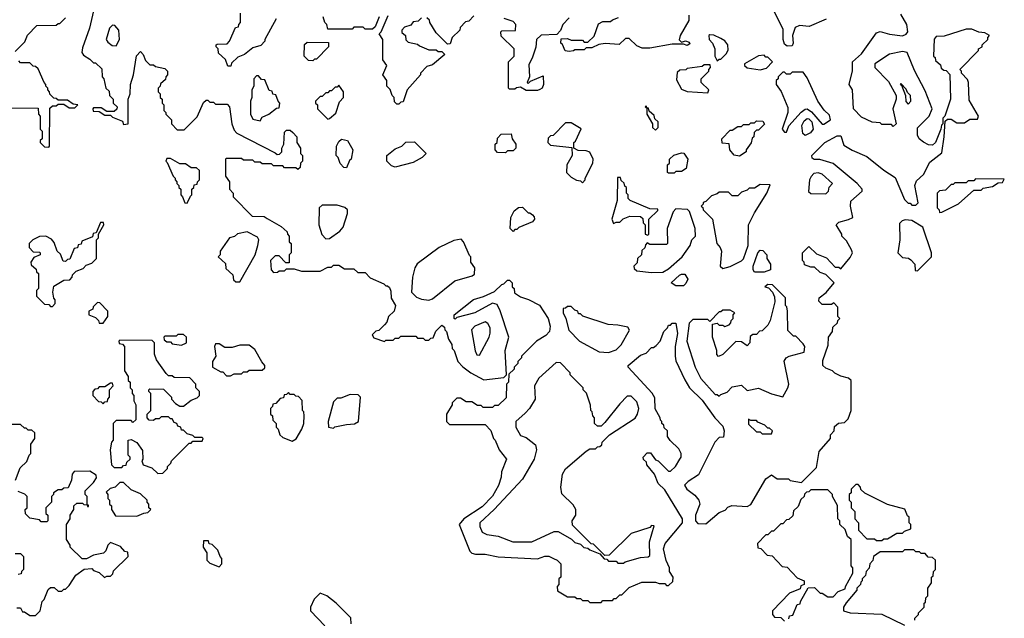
# Model space of a CAD drawing. Extents: x 2769579 to 2883812, y 684207 to 828660.
# Tile 132 of 256: x 2806720 to 2811978, y 726875 to 730070. Entities that reach past the tile are written whole.
import ezdxf

# ---------------------------------------------------------------- set-up
doc = ezdxf.new("R2010")
doc.units = 0

msp = doc.modelspace()

# ---------------------------------------------------------------- linework, layer by layer
at = {"layer": '0CON02XD'}
for points in [[(2807128.3, 730181.7), (2807092.5, 730025), (2807055, 729920), (2807052.5, 729895), (2807060.7, 729880.7), (2807095, 729860), (2807115, 729840), (2807125, 729840), (2807158.3, 729808.3), (2807160, 729765), (2807170, 729755), (2807180, 729705), (2807198.3, 729688.3), (2807200, 729665), (2807220, 729645), (2807220, 729625), (2807240, 729605), (2807238.3, 729591.7), (2807225, 729580), (2807185, 729580), (2807155, 729600), (2807115, 729600), (2807110, 729595), (2807111.7, 729581.7), (2807145, 729580), (2807175, 729560), (2807205, 729560), (2807215, 729550), (2807268.3, 729528.3), (2807275, 729510), (2807300, 729515), (2807300, 729645), (2807310, 729675), (2807312.5, 729725), (2807327.5, 729775), (2807343, 729877), (2807365, 729900), (2807380, 729885), (2807391.7, 729851.7), (2807415, 729830), (2807435, 729830), (2807445, 729820), (2807495, 729810), (2807510, 729795), (2807510, 729775), (2807500, 729765), (2807498.3, 729751.7), (2807471.7, 729728.3), (2807470, 729715), (2807460, 729705), (2807460, 729685), (2807470, 729675), (2807470, 729655), (2807480, 729645), (2807480, 729625), (2807490, 729615), (2807490, 729585), (2807500, 729575), (2807500, 729565), (2807530, 729535), (2807530, 729515), (2807561.7, 729481.7), (2807598.3, 729481.7), (2807668.3, 729551.7), (2807701.7, 729628.3), (2807715, 729640), (2807725, 729640), (2807735, 729630), (2807755, 729630), (2807765, 729620), (2807828.3, 729618.3), (2807840, 729605), (2807852.5, 729515), (2807865, 729480), (2807880, 729465), (2808085, 729360), (2808095, 729350), (2808108.3, 729351.7), (2808120, 729365), (2808120, 729385), (2808130, 729405), (2808135, 729470), (2808145, 729480), (2808165, 729480), (2808178.3, 729468.3), (2808200, 729445), (2808200, 729415), (2808220, 729385), (2808220, 729355), (2808230, 729345), (2808230, 729315), (2808220, 729305), (2808218.3, 729281.7), (2808205, 729270), (2808195, 729280), (2808135, 729280), (2808125, 729290), (2808075, 729290), (2808065, 729300), (2808015, 729300), (2808005, 729310), (2807975, 729310), (2807965, 729320), (2807915, 729320), (2807905, 729330), (2807825, 729330), (2807820, 729325), (2807820, 729235), (2807840, 729205), (2807840, 729165), (2807860, 729145), (2807860, 729125), (2807961.7, 729021.7), (2808025, 729020), (2808041.7, 729008.3), (2808117, 728967), (2808148.3, 728938.3), (2808150, 728925), (2808160, 728915), (2808160, 728885), (2808170, 728875), (2808170, 728825), (2808160, 728815), (2808158.3, 728771.7), (2808141.7, 728771.7), (2808105, 728810), (2808085, 728810), (2808060, 728785), (2808062.5, 728735), (2808075, 728720), (2808097, 728723), (2808105, 728730), (2808135, 728730), (2808145, 728740), (2808185, 728740), (2808225, 728727.5), (2808325, 728727.5), (2808365, 728750), (2808385, 728750), (2808395, 728760), (2808425, 728760), (2808455, 728740), (2808505, 728740), (2808525, 728720), (2808565, 728720), (2808591.7, 728691.7), (2808665, 728660), (2808675, 728650), (2808685, 728650), (2808695, 728640), (2808701.7, 728621.7), (2808703, 728583), (2808727.5, 728545), (2808720, 728515), (2808690, 728485), (2808680, 728455), (2808668.3, 728441.7), (2808638.3, 728411.7), (2808621.7, 728408.3), (2808601.7, 728388.3), (2808611.7, 728371.7), (2808667.5, 728352.5), (2808675, 728360), (2808715, 728360), (2808725, 728370), (2808745, 728370), (2808755, 728380), (2808835, 728380), (2808845, 728370), (2808875, 728370), (2808885, 728360), (2808905, 728360), (2808915, 728370), (2808928.3, 728371.7), (2808941.7, 728408.3), (2808975, 728440), (2808988.3, 728428.3), (2808990, 728415), (2809000, 728405), (2809010, 728365), (2809027, 728337), (2809030, 728315), (2809040, 728305), (2809060, 728245), (2809087, 728217), (2809130, 728185), (2809198.3, 728148.3), (2809305, 728160), (2809320, 728175), (2809312.5, 728305), (2809332.5, 728375), (2809286.4, 728516.4), (2809269.3, 728549.3), (2809245, 728557.5), (2809150, 728505), (2809055, 728480), (2809045, 728472.5), (2809040, 728475), (2809040, 728495), (2809143, 728577), (2809197, 728593), (2809255, 728620), (2809295, 728657.5), (2809305, 728660), (2809325, 728680), (2809335, 728680), (2809350, 728665), (2809350, 728645), (2809360, 728635), (2809361.7, 728611.7), (2809395, 728590), (2809437, 728577), (2809496.4, 728546.4), (2809542.5, 728475), (2809552.5, 728435), (2809550, 728405), (2809530, 728385), (2809480, 728355), (2809400, 728275), (2809400, 728265), (2809380, 728245), (2809380, 728235), (2809360, 728215), (2809360, 728205), (2809331.7, 728178.3), (2809330, 728135), (2809320, 728125), (2809318.3, 728051.7), (2809275, 728010), (2809255, 728010), (2809245, 728000), (2809195, 728000), (2809185, 728010), (2809165, 728010), (2809135, 728030), (2809105, 728030), (2809075, 728050), (2809055, 728050), (2809030, 728025), (2809030, 728015), (2809000, 727965), (2809000, 727925), (2809015, 727910), (2809205, 727910), (2809237, 727877), (2809250, 727835), (2809260, 727825), (2809280, 727775), (2809320, 727725), (2809293, 727657), (2809291.7, 727628.3), (2809277, 727583), (2809245, 727527.5), (2809189.5, 727470.5), (2809092.5, 727405), (2809067.5, 727375), (2809123.6, 727233.6), (2809135, 727222.5), (2809155, 727217.5), (2809205, 727217.5), (2809275, 727202.5), (2809485, 727192.5), (2809525, 727207.5), (2809545, 727207.5), (2809570, 727195), (2809590, 727185), (2809610, 727165), (2809610, 727095), (2809600, 727085), (2809600, 727055), (2809590, 727045), (2809591.7, 727021.7), (2809645, 726990), (2809685, 726990), (2809695, 726980), (2809715, 726980), (2809725, 726970), (2809755, 726970), (2809765, 726960), (2809825, 726960), (2809835, 726970), (2809885, 726970), (2809895, 726980), (2809905, 726980), (2809925, 727000), (2809935, 727000), (2809975, 727040), (2810043, 727067), (2810115, 727067.5), (2810135, 727060), (2810165, 727060), (2810175, 727050), (2810185, 727050), (2810208.3, 727071.7), (2810210, 727095), (2810190, 727125), (2810190, 727145), (2810173, 727183), (2810157.5, 727245), (2810167.5, 727275), (2810260, 727385), (2810260, 727405), (2810165, 727560), (2810130, 727595), (2810110, 727645), (2810070, 727695), (2810068.3, 727708.3), (2810051.7, 727721.7), (2810050, 727735), (2810071.7, 727758.3), (2810088.3, 727758.3), (2810115, 727720), (2810130, 727715), (2810185, 727660), (2810195, 727660), (2810222.5, 727685), (2810246.1, 727723.9), (2810252.5, 727735), (2810252.5, 727755), (2810239.3, 727779.3), (2810193.6, 727823.6), (2810180, 727845), (2810180, 727875), (2810161.7, 727891.7), (2810160, 727905), (2810150, 727915), (2810150, 727925), (2810141.7, 727931.7), (2810140, 727945), (2810113, 727993), (2810111.7, 728051.7), (2810097, 728077), (2809970, 728215), (2809970, 728225), (2810035, 728280), (2810065, 728290), (2810095, 728320), (2810105, 728320), (2810118.3, 728331.7), (2810140, 728355), (2810160, 728405), (2810180, 728425), (2810185, 728440), (2810195, 728440), (2810205, 728450), (2810225, 728450), (2810233.3, 728395), (2810220, 728325), (2810220, 728275), (2810225, 728250), (2810272.5, 728147.5)], [(2806695, 729900), (2806748.3, 729951.7), (2806761.7, 729988.3), (2806811.7, 730038.3), (2806915, 730040), (2806925, 730050), (2806935, 730050), (2806965, 730080)], [(2808090, 730075), (2808030, 729965), (2808030, 729955), (2808008.3, 729931.7), (2807965, 729920), (2807920, 729885), (2807885, 729870), (2807851.7, 729838.3), (2807848.3, 729821.7), (2807831.7, 729821.7), (2807818.3, 729858.3), (2807781.7, 729891.7), (2807780, 729915), (2807770, 729925), (2807770, 729935), (2807775, 729940), (2807828.3, 729941.7), (2807840, 729955), (2807871.7, 730028.3), (2807888.3, 730031.7), (2807890, 730045), (2807900, 730055), (2807900, 730105)], [(2808640, 730085), (2808618.3, 730031.7), (2808605, 730020), (2808565, 730020), (2808555, 730030), (2808505, 730030), (2808495, 730020), (2808365, 730020), (2808360, 730045), (2808350, 730055), (2808340, 730085)], [(2808745, 729620), (2808735, 729620), (2808721.7, 729631.7), (2808720, 729655), (2808710, 729665), (2808698.3, 729698.3), (2808680, 729715), (2808680, 729745), (2808660, 729775), (2808680, 729825), (2808660, 729855), (2808660, 729965), (2808640, 729995), (2808650, 730005), (2808687, 730093)], [(2808865, 730080), (2808848.3, 730061.7), (2808821.7, 730058.3), (2808808.3, 730041.7), (2808775, 730030), (2808760, 730015), (2808761.7, 730001.7), (2808780, 729985), (2808781.7, 729961.7), (2808795, 729950), (2808845, 729940), (2808855, 729930), (2808905, 729910), (2808945, 729910), (2808955, 729900), (2808975, 729900), (2808990, 729885), (2808925, 729830), (2808895, 729820), (2808860, 729785), (2808860, 729775), (2808790, 729695), (2808768.3, 729631.7), (2808755, 729630), (2808745, 729620)], [(2809145, 730090), (2809118.3, 730061.7), (2809101.7, 730058.3), (2809071.7, 730028.3), (2809070, 730015), (2809030, 729975), (2809018.3, 729941.7), (2809005, 729940), (2808945, 730000), (2808910, 730055), (2808908.3, 730068.3), (2808895, 730080)], [(2809655, 730080), (2809620, 730045), (2809608.3, 730011.7), (2809588.3, 729991.7), (2809505, 729987.5), (2809480, 729965), (2809477, 729923), (2809457.5, 729865), (2809438.3, 729831.7), (2809442.5, 729765), (2809430, 729735), (2809435, 729730), (2809448.3, 729741.7), (2809515, 729770), (2809517.5, 729725), (2809510, 729705), (2809498.3, 729698.3), (2809485, 729692.5), (2809425, 729692.5), (2809395, 729710), (2809373, 729707), (2809365, 729700), (2809335, 729700), (2809330, 729705), (2809330, 729845), (2809360, 729875), (2809360, 729915), (2809291.7, 729981.7), (2809290, 730005), (2809295, 730010), (2809368.3, 730011.7), (2809370, 730045), (2809355, 730060), (2809307, 730077)], [(2810293.3, 730095), (2810293.3, 730065), (2810247.5, 729985), (2810242.5, 729962.5), (2810255, 729950), (2810275, 729957.5), (2810295, 729950), (2810298.3, 729941.7), (2810285, 729932.5), (2810265, 729940), (2810205, 729940), (2810085, 729917.5), (2810045, 729917.5), (2810015, 729930), (2809975, 729970), (2809955, 729970), (2809921.7, 729938.3), (2809847, 729943), (2809813, 729937), (2809775, 729920), (2809745, 729920), (2809735, 729910), (2809685, 729910), (2809677, 729903), (2809655, 729900), (2809633, 729903), (2809618.3, 729938.3), (2809610, 729945), (2809611.7, 729968.3), (2809645, 729970), (2809665, 729960), (2809725, 729960), (2809735, 729950), (2809755, 729950), (2809788.3, 729981.7), (2809811.7, 730048.3), (2809835, 730060), (2809875, 730060), (2809885, 730070), (2809918.3, 730081.7)], [(2810272.5, 728147.5), (2810297.5, 728105), (2810365, 728040), (2810432.5, 727945), (2810475, 727900), (2810482.5, 727875), (2810478.3, 727841.7), (2810455, 727840), (2810432.5, 727815), (2810345, 727640), (2810290, 727605), (2810270, 727585), (2810283.6, 727563.6), (2810325, 727532.5), (2810347.5, 727505), (2810352.5, 727485), (2810330, 727425), (2810330, 727395), (2810341.7, 727381.7), (2810385, 727380), (2810455, 727440), (2810488.3, 727451.7), (2810501.7, 727468.3), (2810523, 727477), (2810605, 727472.5), (2810625, 727482.5), (2810705, 727620), (2810735, 727640), (2810765, 727620), (2810825, 727620), (2810835, 727610), (2810895, 727600), (2810975, 727680), (2810990, 727765), (2811050, 727835), (2811050, 727855), (2811070, 727875), (2811071.7, 727898.3), (2811093, 727917), (2811125, 727920), (2811145, 727940), (2811160, 727985), (2811160, 728145), (2811147, 728157), (2811105, 728167.5), (2811073, 728183), (2811060, 728195), (2811025, 728210), (2811010, 728225), (2811008.3, 728251.7), (2811037, 728333), (2811040, 728375), (2811060, 728405), (2811061.7, 728428.3), (2811088.3, 728451.7), (2811090, 728465), (2811100, 728475), (2811090, 728485), (2811090, 728535), (2811068.3, 728558.3), (2811055, 728550), (2811005, 728550), (2810988.3, 728568.3), (2810990, 728585), (2811026.7, 728613.3), (2811070, 728665), (2811025, 728710), (2810995, 728720), (2810965, 728750), (2810945, 728750), (2810911.7, 728761.7), (2810910, 728775), (2810900, 728785), (2810900, 728825), (2810935, 728860), (2810975, 728820), (2811028.3, 728798.3), (2811075, 728750), (2811095, 728750), (2811105, 728740), (2811155, 728800), (2811167.5, 728825), (2811161.7, 728841.7), (2811135, 728890), (2811110, 728915), (2811110, 728925), (2811080, 728975), (2811095, 728990), (2811147, 729003), (2811170, 729015), (2811157.5, 729075), (2811158.3, 729101.7), (2811220, 729155), (2811220, 729165), (2811192.5, 729195), (2811065, 729302.5), (2810993, 729323), (2810963.6, 729323.6), (2810951.7, 729331.7), (2810950, 729345), (2811020, 729415), (2811085, 729450), (2811105, 729450), (2811120.7, 729400.7), (2811165, 729373.3), (2811245, 729340), (2811335, 729266.7), (2811395, 729227.5), (2811445, 729110), (2811465, 729090), (2811475, 729090), (2811485, 729080), (2811505, 729080), (2811517.5, 729092.5), (2811500, 729185), (2811509.3, 729210.7), (2811546.1, 729243.9), (2811580.7, 729309.3), (2811645, 729360), (2811657.5, 729445), (2811661.7, 729528.3), (2811675, 729540), (2811695, 729540), (2811725, 729520), (2811765, 729520), (2811795, 729540), (2811835, 729540), (2811840, 729555), (2811790.7, 729640.7), (2811787.5, 729735), (2811781.7, 729751.7), (2811750, 729785), (2811750, 729795), (2811740, 729805), (2811840, 729905), (2811840, 729915), (2811860, 729925), (2811860, 729935), (2811890, 729965), (2811890, 729975), (2811900, 729985), (2811875, 730000), (2811843, 730003), (2811805, 730020), (2811775, 730020), (2811657, 729983), (2811615, 729980), (2811603, 729967), (2811600, 729875), (2811608.3, 729868.3), (2811611.7, 729851.7), (2811638.3, 729828.3), (2811641.7, 729811.7), (2811655, 729800), (2811668.3, 729798.3), (2811687, 729777), (2811691.2, 729645), (2811660, 729555), (2811650, 729545), (2811650, 729515), (2811643, 729507), (2811640, 729485), (2811610, 729415), (2811595, 729400), (2811573, 729403), (2811546.4, 729416.4), (2811523.8, 729433.8), (2811514, 729454), (2811515, 729492.5), (2811576.7, 729555), (2811592.5, 729595), (2811555, 729690), (2811498.3, 729798.3), (2811460, 729895), (2811435, 729900), (2811365, 729886.2), (2811287.5, 729835), (2811287.5, 729815), (2811360.5, 729740.5), (2811400, 729665), (2811400, 729645), (2811383.3, 729595), (2811400, 729515), (2811385, 729500), (2811375, 729510), (2811325, 729510), (2811315, 729520), (2811273, 729523), (2811215, 729550), (2811172.5, 729595), (2811167.5, 729695), (2811150, 729725), (2811167, 729797), (2811167.5, 729845), (2811215, 729887.5), (2811295, 730000), (2811315, 730007.5), (2811365, 729993.3), (2811435, 729983.8), (2811455, 729992.5), (2811462.5, 730005), (2811457.5, 730045), (2811425, 730100)], [(2810818.3, 729928.3), (2810805, 729940), (2810796.7, 729965), (2810797, 730017), (2810750, 730115)], [(2811027, 730073), (2810936.4, 730033.6), (2810885, 730038.8), (2810862.3, 730027.7), (2810847.5, 729985), (2810850, 729945), (2810845, 729930), (2810818.3, 729928.3)], [(2807235, 729930), (2807252.5, 729965), (2807250, 730015), (2807228.3, 730038.3), (2807215, 730040), (2807200, 730025), (2807182.5, 729965), (2807190, 729950), (2807213, 729933), (2807235, 729930)], [(2810445, 729850), (2810455, 729860), (2810465, 729860), (2810493, 729887), (2810503, 729907), (2810502.5, 729935), (2810486.4, 729956.4), (2810465, 729970), (2810427, 729987), (2810405, 729990), (2810400, 729985), (2810402.5, 729965), (2810420, 729945), (2810432.5, 729915), (2810432.5, 729875), (2810445, 729850)], [(2808285, 729850), (2808261.7, 729851.7), (2808240, 729875), (2808241.7, 729938.3), (2808255, 729950), (2808368.3, 729948.3), (2808370, 729925), (2808305, 729860), (2808295, 729860), (2808285, 729850)], [(2810675, 729802.5), (2810708.3, 729811.7), (2810740, 729845), (2810715, 729870), (2810705, 729870), (2810695, 729880), (2810665, 729877.5), (2810590, 729835), (2810590, 729825), (2810605, 729813.3), (2810675, 729802.5)], [(2806665, 729600), (2806818.3, 729598.3), (2806820, 729565), (2806830, 729555), (2806830, 729485), (2806840, 729475), (2806840, 729435), (2806830, 729425), (2806830, 729415), (2806851.7, 729391.7), (2806875, 729390), (2806880, 729395), (2806881.7, 729598.3), (2806895, 729610), (2806915, 729610), (2806925, 729620), (2806955, 729620), (2806985, 729600), (2807015, 729600), (2807030, 729615), (2807005, 729620), (2806975, 729640), (2806925, 729640), (2806915, 729650), (2806901.7, 729651.7), (2806881.7, 729671.7), (2806880, 729685), (2806870, 729695), (2806870, 729705), (2806860, 729715), (2806860, 729725), (2806850, 729735), (2806818.3, 729808.3), (2806805, 729820), (2806791.7, 729821.7), (2806775, 729840), (2806725, 729840), (2806715, 729850)], [(2810395, 729680), (2810400, 729695), (2810360, 729735), (2810360, 729755), (2810400, 729795), (2810400, 729805), (2810410, 729815), (2810408.3, 729828.3), (2810375, 729830), (2810365, 729820), (2810285, 729810), (2810277, 729803), (2810245, 729800), (2810231.7, 729788.3), (2810228.3, 729748.3), (2810255, 729700), (2810285, 729687.5), (2810395, 729680)], [(2808005, 729530), (2808015, 729550), (2808050, 729565), (2808091.7, 729598.3), (2808105, 729600), (2808110, 729625), (2808100, 729635), (2808088.3, 729668.3), (2808071.7, 729671.7), (2808068.3, 729688.3), (2808051.7, 729691.7), (2808028.3, 729748.3), (2808011.7, 729751.7), (2807995, 729770), (2807985, 729770), (2807970, 729755), (2807970, 729715), (2807960, 729695), (2807960, 729655), (2807952.5, 729635), (2807952.5, 729565), (2807965, 729540), (2808005, 729530)], [(2810815, 729470), (2810827, 729503), (2810892.9, 729577.1), (2810915, 729593.3), (2810925, 729593.8), (2810947.8, 729577.8), (2811005, 729513.3), (2811015, 729512.5), (2811050, 729535), (2811045, 729560), (2811017, 729587), (2810982.5, 729635), (2810925, 729760), (2810905, 729790), (2810845, 729790), (2810835, 729780), (2810815, 729780), (2810805, 729790), (2810795, 729790), (2810770, 729765), (2810770, 729755), (2810760, 729745), (2810760, 729725), (2810787, 729687), (2810821.7, 729601.7), (2810822.5, 729575), (2810792.5, 729485), (2810805, 729470), (2810815, 729470)], [(2808365, 729540), (2808375, 729542.5), (2808408.3, 729571.7), (2808428.3, 729631.7), (2808450, 729655), (2808450, 729685), (2808425, 729720), (2808415, 729710), (2808405, 729710), (2808385, 729690), (2808375, 729690), (2808365, 729680), (2808355, 729680), (2808335, 729660), (2808325, 729660), (2808300, 729635), (2808300, 729625), (2808310, 729615), (2808310, 729595), (2808365, 729540)], [(2811465, 729620), (2811480, 729635), (2811477.5, 729665), (2811461.7, 729681.7), (2811455, 729700), (2811425, 729730), (2811422.5, 729725), (2811430, 729720), (2811450, 729665), (2811453, 729633), (2811465, 729620)], [(2810115, 729480), (2810130, 729495), (2810130, 729525), (2810111.7, 729541.7), (2810108.3, 729558.3), (2810081.7, 729581.7), (2810078.3, 729598.3), (2810070, 729600), (2810065, 729610), (2810060, 729605), (2810070, 729600), (2810070, 729565), (2810100, 729515), (2810100, 729495), (2810115, 729480)], [(2810915, 729452.5), (2810903, 729463), (2810896.7, 729505), (2810909.5, 729530.5), (2810925, 729543.3), (2810935, 729541.2), (2810951.2, 729525), (2810956.7, 729485), (2810943, 729467), (2810915, 729452.5)], [(2809725, 729200), (2809740, 729215), (2809740, 729225), (2809780, 729305), (2809783.3, 729325), (2809765, 729362.5), (2809745, 729370), (2809702.5, 729372.5), (2809680, 729385), (2809680, 729415), (2809688.3, 729421.7), (2809718.3, 729488.3), (2809665, 729520), (2809635, 729520), (2809568.3, 729451.7), (2809555, 729450), (2809541.7, 729438.3), (2809540, 729415), (2809555, 729400), (2809668.3, 729388.3), (2809670, 729345), (2809642.5, 729295), (2809640, 729255), (2809665, 729230), (2809693, 729213), (2809715, 729210), (2809725, 729200)], [(2810565, 729342.5), (2810535, 729347.5), (2810512.5, 729375), (2810508.3, 729408.3), (2810471.7, 729411.7), (2810470, 729435), (2810515, 729480), (2810525, 729480), (2810555, 729500), (2810575, 729500), (2810585, 729510), (2810615, 729510), (2810625, 729520), (2810645, 729520), (2810655, 729530), (2810688.3, 729528.3), (2810697, 729513), (2810665, 729480), (2810655, 729480), (2810641.7, 729468.3), (2810640, 729445), (2810631.7, 729438.3), (2810627, 729413), (2810600, 729375), (2810600, 729365), (2810565, 729342.5)], [(2809315, 729360), (2809271.7, 729361.7), (2809260, 729375), (2809260, 729405), (2809270, 729415), (2809271.7, 729438.3), (2809291.7, 729458.3), (2809345, 729460), (2809350, 729435), (2809370, 729405), (2809370, 729385), (2809355, 729370), (2809325, 729370), (2809315, 729360)], [(2808465, 729280), (2808451.7, 729281.7), (2808431.7, 729301.7), (2808420, 729335), (2808410, 729345), (2808412.5, 729395), (2808425, 729420), (2808438.3, 729431.7), (2808470, 729425), (2808500, 729375), (2808490, 729325), (2808481.7, 729318.3), (2808465, 729280)], [(2808725, 729282.5), (2808705, 729290), (2808680, 729315), (2808680, 729345), (2808725, 729380), (2808760, 729395), (2808783, 729417), (2808828.3, 729418.3), (2808890, 729355), (2808870, 729335), (2808821.7, 729308.3), (2808725, 729282.5)], [(2810215, 729250), (2810185, 729250), (2810180, 729255), (2810180, 729295), (2810190, 729305), (2810190, 729325), (2810213, 729347), (2810255, 729360), (2810267, 729357), (2810287.5, 729325), (2810280, 729275), (2810255, 729260), (2810225, 729260), (2810215, 729250)], [(2807615, 729090), (2807631.7, 729128.3), (2807640, 729135), (2807640, 729165), (2807650, 729175), (2807651.7, 729188.3), (2807668.3, 729191.7), (2807670, 729205), (2807680, 729215), (2807680, 729265), (2807665, 729280), (2807635, 729280), (2807605, 729300), (2807575, 729300), (2807525, 729330), (2807505, 729330), (2807500, 729315), (2807508.3, 729308.3), (2807540, 729235), (2807550, 729225), (2807550, 729215), (2807560, 729205), (2807560, 729195), (2807570, 729185), (2807570, 729175), (2807580, 729165), (2807580, 729135), (2807590, 729125), (2807601.7, 729091.7), (2807615, 729090)], [(2810075, 728920), (2810080, 728925), (2810080, 729005), (2810128.3, 729051.7), (2810128.3, 729058.3), (2810085, 729060), (2809980, 729105), (2809970, 729115), (2809970, 729135), (2809960, 729145), (2809960, 729175), (2809951.7, 729181.7), (2809948.3, 729198.3), (2809931.7, 729211.7), (2809928.3, 729228.3), (2809911.7, 729228.3), (2809910, 729105), (2809882.5, 729005), (2809891.7, 728981.7), (2809905, 728990), (2809925, 728990), (2809943, 729007), (2809978.3, 729021.7), (2810035, 729020), (2810048.3, 729008.3), (2810050, 728985), (2810060, 728975), (2810060, 728925), (2810075, 728920)], [(2811025, 729140), (2811040, 729155), (2811043, 729177), (2811060, 729195), (2811006.1, 729246.1), (2810985, 729253.3), (2810961.7, 729248.3), (2810946.4, 729233.6), (2810938.8, 729215), (2810933, 729153), (2810945, 729142.5), (2811025, 729140)], [(2810475, 728742.5), (2810515, 728753.3), (2810575, 728782.5), (2810586.1, 728793.9), (2810610, 728865), (2810612.5, 728975), (2810645, 729040), (2810710, 729145), (2810728.3, 729188.3), (2810675, 729190), (2810645, 729170), (2810615, 729170), (2810605, 729160), (2810575, 729150), (2810555, 729130), (2810525, 729130), (2810505, 729150), (2810455, 729150), (2810445, 729140), (2810415, 729130), (2810385, 729100), (2810370, 729095), (2810370, 729085), (2810360, 729075), (2810368.3, 729068.3), (2810370, 729055), (2810420, 729005), (2810442.5, 728875), (2810460, 728855), (2810467.5, 728835), (2810460, 728755), (2810475, 728742.5)], [(2811631.7, 729041.7), (2811645, 729042.5), (2811733, 729087), (2811815, 729160), (2811855, 729160), (2811865, 729170), (2811915, 729180), (2811945, 729200), (2811968.3, 729201.7), (2811978.3, 729218.3), (2811825, 729220), (2811815, 729210), (2811785, 729210), (2811775, 729200), (2811715, 729200), (2811705, 729190), (2811695, 729190), (2811665, 729160), (2811633, 729157), (2811620, 729145), (2811620, 729065), (2811630, 729055), (2811631.7, 729041.7)], [(2808355, 728900), (2808375, 728902.5), (2808429.3, 728940.7), (2808447, 728963), (2808470, 729035), (2808470, 729055), (2808457, 729067), (2808415, 729080), (2808335, 729080), (2808320, 729065), (2808317.5, 728975), (2808333, 728923), (2808355, 728900)], [(2809355, 728940), (2809340, 728955), (2809342.5, 729015), (2809360.7, 729049.3), (2809383, 729067), (2809405, 729070), (2809435, 729040), (2809445, 729040), (2809458.3, 729028.3), (2809468.3, 729018.3), (2809470, 729005), (2809458.3, 728991.7), (2809385, 728960), (2809375, 728950), (2809365, 728950), (2809355, 728940)], [(2810095, 728720), (2810155, 728723.3), (2810185, 728740), (2810257.5, 728805), (2810300, 728865), (2810310, 728895), (2810330, 728915), (2810327.5, 728955), (2810297, 729047), (2810287, 729057), (2810225, 729060), (2810210, 729045), (2810177.5, 728955), (2810180, 728875), (2810175, 728870), (2810085, 728870), (2810071.7, 728878.3), (2810061.7, 728868.3), (2810058.3, 728851.7), (2810041.7, 728838.3), (2810040, 728815), (2810020, 728795), (2810018.3, 728771.7), (2810000, 728755), (2810001.7, 728741.7), (2810015, 728730), (2810095, 728720)], [(2806895, 728540), (2806910, 728555), (2806910, 728575), (2806903, 728583), (2806897.5, 728615), (2806901.7, 728648.3), (2806955, 728680), (2806988.3, 728681.7), (2807000, 728695), (2807001.7, 728708.3), (2807021.7, 728728.3), (2807058.3, 728741.7), (2807075, 728760), (2807105, 728770), (2807130, 728795), (2807130, 728895), (2807140, 728905), (2807140, 728925), (2807170, 728975), (2807168.3, 728988.3), (2807151.7, 728988.3), (2807128.3, 728931.7), (2807111.7, 728928.3), (2807108.3, 728911.7), (2807051.7, 728888.3), (2807048.3, 728871.7), (2807031.7, 728868.3), (2807028.3, 728851.7), (2807011.7, 728848.3), (2806988.3, 728791.7), (2806975, 728790), (2806965, 728780), (2806951.7, 728781.7), (2806938.3, 728818.3), (2806920, 728835), (2806905, 728880), (2806889.3, 728899.3), (2806860, 728915), (2806825, 728912.5), (2806790, 728895), (2806770, 728875), (2806770, 728855), (2806791.7, 728831.7), (2806825, 728830), (2806830, 728825), (2806830, 728815), (2806795, 728800), (2806780, 728775), (2806781.7, 728761.7), (2806808.3, 728738.3), (2806810, 728725), (2806820, 728715), (2806820, 728635), (2806810, 728625), (2806810, 728595), (2806851.7, 728551.7), (2806875, 728550), (2806885, 728540), (2806895, 728540)], [(2811515, 728730), (2811590, 728805), (2811590, 728825), (2811543, 728963), (2811485, 728997.5), (2811448.3, 729001.7), (2811433, 728997), (2811418.3, 728981.7), (2811420, 728895), (2811410, 728825), (2811435, 728800), (2811467, 728797), (2811478.3, 728788.3), (2811500, 728765), (2811501.7, 728731.7), (2811515, 728730)], [(2807895, 728670), (2807977.5, 728815), (2807992.5, 728865), (2807996.7, 728895), (2807989.3, 728909.3), (2807935, 728937.5), (2807883, 728927), (2807867, 728913), (2807840, 728905), (2807790, 728835), (2807790, 728815), (2807780, 728805), (2807818.3, 728768.3), (2807821.7, 728741.7), (2807858.3, 728708.3), (2807861.7, 728681.7), (2807875, 728670), (2807895, 728670)], [(2808905, 728572.5), (2808925, 728580), (2809043, 728677), (2809137, 728703), (2809148.3, 728711.7), (2809150, 728745), (2809130, 728775), (2809130, 728805), (2809121.7, 728811.7), (2809090, 728885), (2809078.3, 728898.3), (2809038.3, 728891.7), (2808960, 728855), (2808843.6, 728766.4), (2808830, 728745), (2808817.5, 728695), (2808812.5, 728615), (2808838.3, 728588.3), (2808865, 728577.5), (2808905, 728572.5)], [(2810645, 728722.5), (2810637.5, 728735), (2810637.5, 728755), (2810662.5, 728825), (2810675, 728840), (2810688.3, 728838.3), (2810710, 728815), (2810710, 728795), (2810730, 728765), (2810730, 728735), (2810695, 728723.3), (2810645, 728722.5)], [(2810265, 728650), (2810225, 728650), (2810200, 728665), (2810243.9, 728706.1), (2810255, 728712.5), (2810271.7, 728711.7), (2810287.5, 728685), (2810278.3, 728661.7), (2810265, 728650)], [(2810795, 728057.5), (2810822.5, 728105), (2810827.5, 728125), (2810803, 728247), (2810812.5, 728265), (2810830, 728275), (2810910, 728295), (2810912.5, 728325), (2810905, 728340), (2810865, 728380), (2810851.7, 728381.7), (2810821.7, 728411.7), (2810820, 728515), (2810817, 728537), (2810810, 728545), (2810810, 728585), (2810740, 728655), (2810715, 728657.5), (2810700, 728645), (2810718.3, 728638.3), (2810740, 728615), (2810751.7, 728591.7), (2810752.5, 728565), (2810727.5, 728465), (2810715, 728440), (2810685, 728410), (2810671.7, 728408.3), (2810655, 728390), (2810635, 728390), (2810621.7, 728378.3), (2810620, 728345), (2810605, 728330), (2810575, 728350), (2810545, 728352.5), (2810475, 728282.5), (2810452.5, 728272.5), (2810443, 728283), (2810442.5, 728305), (2810420, 728375), (2810420, 728445), (2810445, 728450), (2810455, 728440), (2810475, 728440), (2810485, 728432.5), (2810508.3, 728441.7), (2810518.3, 728451.7), (2810520, 728465), (2810530, 728475), (2810530, 728495), (2810540, 728505), (2810515, 728520), (2810475, 728520), (2810465, 728510), (2810455, 728510), (2810405, 728460), (2810395, 728470), (2810315, 728470), (2810295, 728450), (2810283.3, 728355), (2810327.5, 728215), (2810357.5, 728155), (2810435, 728070), (2810445, 728070), (2810455, 728060), (2810465, 728070), (2810498.3, 728081.7), (2810525, 728110), (2810575, 728120), (2810605, 728090), (2810665, 728102.5), (2810735, 728072.5), (2810795, 728057.5)], [(2807165, 728450), (2807190, 728485), (2807190, 728515), (2807148.3, 728558.3), (2807135, 728560), (2807111.7, 728538.3), (2807110, 728525), (2807090, 728515), (2807090, 728495), (2807125, 728480), (2807140, 728465), (2807145, 728450), (2807165, 728450)], [(2809865, 728293.3), (2809905, 728307.5), (2809932.5, 728335), (2809977, 728413), (2809968.3, 728428.3), (2809915, 728440), (2809863, 728443), (2809728.3, 728488.3), (2809715, 728500), (2809705, 728500), (2809700, 728515), (2809685, 728520), (2809665, 728540), (2809645, 728540), (2809635, 728530), (2809621.7, 728528.3), (2809622.5, 728505), (2809637.5, 728475), (2809653, 728413), (2809710, 728355), (2809815, 728297.5), (2809865, 728293.3)], [(2809175, 728280), (2809227.5, 728375), (2809233, 728397), (2809232.5, 728425), (2809219.3, 728449.3), (2809206.7, 728456.7), (2809150, 728435), (2809132.5, 728415), (2809153, 728303), (2809161.7, 728281.7), (2809175, 728280)], [(2807585, 728332.5), (2807610, 728345), (2807610, 728375), (2807595, 728390), (2807565, 728390), (2807555, 728380), (2807495, 728380), (2807490, 728375), (2807491.7, 728361.7), (2807505, 728350), (2807525, 728350), (2807535, 728340), (2807585, 728332.5)], [(2807458.3, 727648.3), (2807485, 727650), (2807510, 727675), (2807510, 727685), (2807527, 727703), (2807530, 727715), (2807625, 727810), (2807635, 727810), (2807645, 727820), (2807695, 727820), (2807700, 727835), (2807695, 727840), (2807655, 727840), (2807645, 727850), (2807615, 727860), (2807595, 727880), (2807585, 727880), (2807580, 727895), (2807565, 727900), (2807560, 727915), (2807545, 727920), (2807535, 727940), (2807525, 727940), (2807515, 727950), (2807475, 727950), (2807465, 727940), (2807445, 727940), (2807435, 727930), (2807411.7, 727931.7), (2807400, 727945), (2807400, 727965), (2807420, 727985), (2807420, 728075), (2807410, 728085), (2807410, 728095), (2807415, 728100), (2807488.3, 728098.3), (2807530, 728055), (2807530, 728045), (2807551.7, 728021.7), (2807575, 728007.5), (2807595, 728007.5), (2807635, 728040), (2807668.3, 728051.7), (2807680, 728065), (2807680, 728085), (2807660, 728105), (2807660, 728125), (2807628.3, 728158.3), (2807545, 728160), (2807535, 728170), (2807515, 728170), (2807501.7, 728181.7), (2807450, 728255), (2807440, 728285), (2807440, 728345), (2807428.3, 728358.3), (2807255, 728360), (2807250, 728355), (2807251.7, 728341.7), (2807268.3, 728338.3), (2807280, 728325), (2807280, 728195), (2807300, 728165), (2807300, 728145), (2807310, 728135), (2807310, 728105), (2807320, 728095), (2807320, 728075), (2807330, 728065), (2807330, 728035), (2807340, 728015), (2807340, 727935), (2807325, 727920), (2807315, 727930), (2807235, 727930), (2807220, 727915), (2807220, 727825), (2807210, 727815), (2807202.5, 727775), (2807210, 727695), (2807225, 727680), (2807265, 727680), (2807275, 727690), (2807288.3, 727691.7), (2807291.7, 727708.3), (2807310, 727725), (2807310, 727735), (2807300, 727745), (2807300, 727825), (2807315, 727830), (2807345, 727812.5), (2807375, 727770), (2807377.5, 727725), (2807372.5, 727715), (2807380, 727695), (2807425, 727677.5), (2807458.3, 727648.3)], [(2807845, 728170), (2807865, 728180), (2807905, 728180), (2807915, 728190), (2807935, 728190), (2807945, 728200), (2808015, 728200), (2808028.3, 728211.7), (2808030, 728225), (2808013, 728243), (2807975, 728310), (2807945, 728332.5), (2807895, 728332.5), (2807855, 728320), (2807815, 728320), (2807785, 728340), (2807765, 728340), (2807760, 728325), (2807767.5, 728275), (2807750, 728245), (2807750, 728215), (2807795, 728190), (2807805, 728190), (2807825, 728170), (2807845, 728170)], [(2809945, 727170), (2809953, 727177), (2810035, 727200), (2810077, 727203), (2810085, 727210), (2810083, 727283), (2810108.3, 727368.3), (2810095, 727370), (2810085, 727360), (2809985, 727327.5), (2809868.3, 727211.7), (2809845, 727210), (2809785, 727270), (2809771.7, 727271.7), (2809671.7, 727371.7), (2809670, 727395), (2809690, 727425), (2809690, 727455), (2809675, 727480), (2809615, 727540), (2809610, 727575), (2809618.8, 727645), (2809635, 727673.3), (2809745, 727767.5), (2809765, 727780), (2809795, 727780), (2809805, 727790), (2809818.3, 727791.7), (2809828.3, 727801.7), (2809830, 727815), (2809870, 727855), (2810006.4, 727943.6), (2810020, 727965), (2810026.7, 727995), (2810015, 728030), (2809985, 728060), (2809965, 728060), (2809925, 728020), (2809845, 727920), (2809825, 727900), (2809805, 727900), (2809790, 727915), (2809790, 727945), (2809780, 727955), (2809777, 727977), (2809770, 727985), (2809768.3, 728011.7), (2809747, 728077), (2809730, 728095), (2809730, 728105), (2809660, 728175), (2809660, 728185), (2809608.3, 728238.3), (2809585, 728240), (2809493, 728157), (2809470, 728115), (2809472.5, 728045), (2809442.5, 727995), (2809419.3, 727970.7), (2809370, 727925), (2809370, 727895), (2809395, 727850), (2809425, 727840), (2809475, 727800), (2809480, 727775), (2809467.5, 727725), (2809405, 727617.5), (2809253.9, 727456.1), (2809177.5, 727385), (2809177.5, 727365), (2809190, 727335), (2809215, 727322.5), (2809275, 727312.5), (2809353.6, 727283.6), (2809455, 727282.5), (2809575, 727337.5), (2809595, 727337.5), (2809667, 727297), (2809685, 727280), (2809715, 727270), (2809733, 727253), (2809755, 727250), (2809765, 727240), (2809818.3, 727218.3), (2809841.7, 727191.7), (2809855, 727190), (2809865, 727180), (2809905, 727180), (2809915, 727170), (2809945, 727170)], [(2807165, 728020), (2807175, 728030), (2807188.3, 728031.7), (2807190, 728045), (2807200, 728055), (2807200, 728095), (2807220, 728115), (2807215, 728130), (2807205, 728130), (2807175, 728110), (2807145, 728110), (2807135, 728100), (2807121.7, 728098.3), (2807110, 728085), (2807110, 728065), (2807141.7, 728031.7), (2807155, 728030), (2807165, 728020)], [(2808175, 727820), (2808196.4, 727833.6), (2808227.5, 727885), (2808237.5, 727915), (2808240, 727955), (2808237, 727977), (2808230, 727985), (2808228.3, 728038.3), (2808208.3, 728058.3), (2808195, 728060), (2808185, 728070), (2808165, 728070), (2808155, 728080), (2808145, 728070), (2808131.7, 728068.3), (2808128.3, 728051.7), (2808111.7, 728048.3), (2808088.3, 728021.7), (2808071.7, 728018.3), (2808070, 728005), (2808060, 727995), (2808060, 727965), (2808070, 727955), (2808071.7, 727931.7), (2808090, 727915), (2808090, 727895), (2808100, 727885), (2808110, 727855), (2808125, 727840), (2808175, 727820)], [(2808395, 727890), (2808403, 727897), (2808465, 727910), (2808507.5, 727912.5), (2808530, 727925), (2808540, 728055), (2808528.3, 728068.3), (2808485, 728070), (2808435, 728050), (2808415, 728050), (2808395, 728030), (2808367.5, 727925), (2808370, 727895), (2808395, 727890)], [(2810735, 727860), (2810740, 727875), (2810725, 727890), (2810715, 727890), (2810700, 727905), (2810661.7, 727921.7), (2810655, 727930), (2810625, 727930), (2810611.7, 727938.3), (2810611.7, 727911.7), (2810655, 727870), (2810675, 727870), (2810685, 727860), (2810735, 727860)], [(2806698.3, 727611.7), (2806721.7, 727678.3), (2806758.3, 727711.7), (2806770, 727745), (2806780, 727755), (2806780, 727805), (2806800, 727835), (2806800, 727865), (2806785, 727880), (2806765, 727880), (2806755, 727890), (2806745, 727890), (2806725, 727910), (2806675, 727910)], [(2806705, 726930), (2806725, 726930), (2806735, 726910), (2806745, 726910), (2806775, 726890), (2806805, 726890), (2806830, 726915), (2806840, 726965), (2806850, 726975), (2806871.7, 727028.3), (2806885, 727040), (2806905, 727040), (2806925, 727020), (2806945, 727020), (2806955, 727030), (2806965, 727030), (2806985, 727050), (2807020, 727105), (2807065, 727137.5), (2807105, 727140), (2807115, 727130), (2807145, 727120), (2807172.5, 727092.5), (2807185, 727100), (2807205, 727100), (2807218.3, 727111.7), (2807221.7, 727128.3), (2807300, 727205), (2807298.3, 727228.3), (2807281.7, 727231.7), (2807258.3, 727258.3), (2807205, 727280), (2807190, 727265), (2807180, 727235), (2807167, 727223), (2807115, 727212.5), (2807077, 727193), (2807053, 727193), (2806990, 727255), (2806990, 727265), (2806970, 727295), (2806970, 727375), (2806990, 727405), (2806990, 727425), (2807010, 727455), (2807010, 727475), (2807025, 727490), (2807055, 727490), (2807061.7, 727481.7), (2807080, 727480), (2807081.7, 727471.7), (2807088.3, 727471.7), (2807088.3, 727478.3), (2807080, 727480), (2807080, 727525), (2807070, 727535), (2807070, 727555), (2807115, 727600), (2807130, 727625), (2807128.3, 727638.3), (2807095, 727660), (2807011.7, 727658.3), (2807000, 727645), (2806997, 727613), (2806978.3, 727571.7), (2806955, 727570), (2806945, 727560), (2806925, 727560), (2806900, 727545), (2806900, 727535), (2806890, 727525), (2806890, 727495), (2806860, 727465), (2806860, 727435), (2806870, 727425), (2806870, 727395), (2806865, 727390), (2806835, 727390), (2806825, 727400), (2806775, 727410), (2806751.7, 727431.7), (2806750, 727455), (2806760, 727465), (2806760, 727525), (2806748.3, 727538.3), (2806711.7, 727551.7)], [(2807345, 727420), (2807383, 727437), (2807405, 727440), (2807420, 727455), (2807410, 727465), (2807410, 727485), (2807400, 727495), (2807400, 727505), (2807365, 727540), (2807315, 727560), (2807275, 727600), (2807255, 727600), (2807230, 727575), (2807203, 727567), (2807181.7, 727548.3), (2807190, 727535), (2807190, 727515), (2807200, 727505), (2807200, 727485), (2807210, 727475), (2807210, 727455), (2807231.7, 727421.7), (2807345, 727420)], [(2810828.3, 726871.7), (2810831.7, 726888.3), (2810848.3, 726891.7), (2810871.7, 726948.3), (2810888.3, 726951.7), (2810890, 726965), (2810931.7, 727038.3), (2810965, 727040), (2810995, 727010), (2811005, 727010), (2811035, 726990), (2811065, 726990), (2811091.7, 727018.3), (2811128.3, 727031.7), (2811130, 727045), (2811170, 727115), (2811170, 727145), (2811160, 727155), (2811160, 727295), (2811141.7, 727311.7), (2811128.3, 727348.3), (2811100, 727375), (2811100, 727395), (2811090, 727405), (2811087, 727477), (2811060, 727525), (2811060, 727535), (2811035, 727560), (2810945, 727560), (2810935, 727550), (2810921.7, 727548.3), (2810911.7, 727538.3), (2810910, 727525), (2810891.7, 727508.3), (2810878.3, 727471.7), (2810851.7, 727448.3), (2810848.3, 727421.7), (2810828.3, 727401.7), (2810815, 727400), (2810795, 727380), (2810785, 727380), (2810745, 727340), (2810735, 727340), (2810715, 727320), (2810705, 727320), (2810660, 727275), (2810661.7, 727251.7), (2810678.3, 727248.3), (2810711.7, 727211.7), (2810738.3, 727208.3), (2810791.7, 727151.7), (2810818.3, 727148.3), (2810871.7, 727091.7), (2810910, 727075), (2810910, 727055), (2810891.7, 727048.3), (2810888.3, 727031.7), (2810831.7, 727008.3), (2810740, 726915), (2810740, 726895), (2810751.7, 726881.7), (2810785, 726880), (2810805, 726860)], [(2811325, 727290), (2811335, 727300), (2811355, 727300), (2811405, 727330), (2811435, 727330), (2811445, 727340), (2811478.3, 727351.7), (2811480, 727375), (2811470, 727385), (2811470, 727415), (2811461.7, 727421.7), (2811447, 727457), (2811355, 727482.5), (2811233, 727543), (2811211.7, 727561.7), (2811210, 727575), (2811198.3, 727588.3), (2811185, 727590), (2811160, 727565), (2811160, 727545), (2811150, 727535), (2811150, 727505), (2811160, 727495), (2811160, 727465), (2811180, 727445), (2811180, 727405), (2811200, 727385), (2811200, 727345), (2811245, 727300), (2811285, 727300), (2811295, 727290), (2811325, 727290)], [(2807785, 727150), (2807800, 727165), (2807800, 727195), (2807790, 727205), (2807778.3, 727238.3), (2807748.3, 727268.3), (2807731.7, 727271.7), (2807728.3, 727288.3), (2807701.7, 727288.3), (2807700, 727255), (2807720, 727225), (2807720, 727185), (2807735, 727170), (2807785, 727150)], [(2811500, 726865), (2811500, 726875), (2811520, 726895), (2811520, 726905), (2811550, 726935), (2811550, 726955), (2811558.3, 726961.7), (2811560, 726985), (2811570, 726995), (2811570, 727035), (2811590, 727065), (2811590, 727095), (2811598.3, 727101.7), (2811600, 727125), (2811610, 727135), (2811610, 727185), (2811595, 727200), (2811571.7, 727201.7), (2811555, 727220), (2811535, 727220), (2811525, 727230), (2811505, 727230), (2811495, 727240), (2811445, 727240), (2811435, 727230), (2811315, 727230), (2811280, 727205), (2811277, 727183), (2811260, 727165), (2811257, 727143), (2811240, 727125), (2811237, 727103), (2811220, 727085), (2811220, 727075), (2811211.7, 727068.3), (2811210, 727055), (2811190, 727035), (2811190, 727025), (2811133, 726957), (2811120, 726935), (2811120, 726915), (2811155, 726903.3), (2811325, 726897.5), (2811445, 726837.5)], [(2806695, 727220), (2806725, 727220), (2806740, 727205), (2806740, 727135), (2806730, 727125), (2806728.3, 727111.7), (2806711.7, 727108.3)], [(2808490, 726845), (2808488.3, 726878.3), (2808410, 726955), (2808360, 726995), (2808325, 727010), (2808293, 726977), (2808272.5, 726935), (2808272.5, 726915), (2808350, 726835)]]:
    msp.add_lwpolyline(points, dxfattribs=at)

doc.saveas('drawing.dxf')
